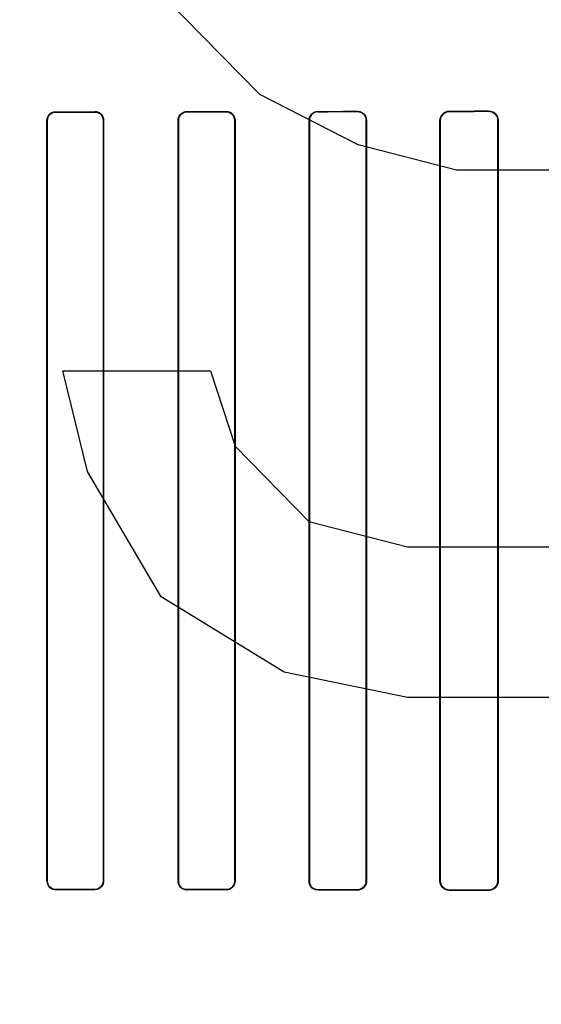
# Model space of a CAD drawing. Header units: millimetres. Extents: x 0 to 297, y 0 to 210.
# Tile 143 of 256: x 56.507 to 56.646, y 157.272 to 157.535. Entities that reach past the tile are written whole.
import ezdxf

# ---------------------------------------------------------------- set-up
doc = ezdxf.new("R2010")
doc.units = ezdxf.units.MM
doc.header["$LTSCALE"] = 16.335
doc.layers.get('0').update_dxf_attribs({"linetype": 'CONTINUOUS'})
for name, color, linetype in [('AXES_REF', 7, 'CONTINUOUS'), ('INTFCLR_1', 7, 'CONTINUOUS'), ('INTFCLR_72935', 7, 'CONTINUOUS')]:
    doc.layers.add(name, color=color, linetype=linetype)

msp = doc.modelspace()

# ---------------------------------------------------------------- linework, layer by layer
at = {"color": 7, "linetype": 'Continuous'}
for p, q in [((56.57123, 157.51482), (56.54498, 157.54162)), ((56.59748, 157.50141), (56.57123, 157.51482)), ((56.62373, 157.49471), (56.59748, 157.50141)), ((56.66311, 157.49471), (56.62373, 157.49471)), ((56.52529, 157.41428), (56.51873, 157.44109)), ((56.51873, 157.44109), (56.55811, 157.44109)), ((56.55811, 157.44109), (56.56467, 157.42099)), ((56.56467, 157.42099), (56.58436, 157.40088)), ((56.54498, 157.38077), (56.52529, 157.41428)), ((56.58436, 157.40088), (56.61061, 157.39418)), ((56.61061, 157.39418), (56.66311, 157.39418)), ((56.57779, 157.36067), (56.54498, 157.38077)), ((56.61061, 157.35396), (56.57779, 157.36067)), ((56.66311, 157.35396), (56.61061, 157.35396))]:
    msp.add_line(p, q, dxfattribs=at)
for radius in [6.78708, 6.7865, 6.74304]:
    msp.add_circle((57.46373, 154.71146), radius, dxfattribs=at)
for radius, start, end in [(6.72, 278.277129, 261.722871), (6.874, 193.234383, 36.724612)]:
    msp.add_arc((57.46373, 154.71146), radius, start, end, dxfattribs=at)
at = {"layer": 'AXES_REF', "color": 9, "linetype": 'Continuous'}
for radius in [6.19116, 4.15]:
    msp.add_circle((57.46373, 154.71146), radius, dxfattribs=at)
at = {"layer": 'INTFCLR_1', "color": 9, "linetype": 'Continuous'}
for p, q in [((56.51678, 157.51025), (56.51678, 157.51017)), ((56.52728, 157.51018), (56.52728, 157.51026)), ((56.55178, 157.5103), (56.55178, 157.51022)), ((56.56228, 157.51023), (56.56228, 157.51031)), ((56.58678, 157.51036), (56.58678, 157.51028)), ((56.59728, 157.5103), (56.59728, 157.51038)), ((56.62178, 157.51044), (56.62178, 157.51035)), ((56.63228, 157.51038), (56.63228, 157.51047)), ((56.51457, 157.50795), (56.51449, 157.50795)), ((56.52959, 157.50795), (56.52952, 157.50795)), ((56.54953, 157.50795), (56.54945, 157.50795)), ((56.56465, 157.50795), (56.56457, 157.50795)), ((56.58447, 157.50795), (56.58438, 157.50795)), ((56.59972, 157.50795), (56.59963, 157.50795)), ((56.61939, 157.50795), (56.6193, 157.50795)), ((56.63481, 157.50795), (56.63472, 157.50795)), ((56.51449, 157.30495), (56.51457, 157.30495)), ((56.52952, 157.30495), (56.52959, 157.30495)), ((56.54945, 157.30495), (56.54953, 157.30495)), ((56.56457, 157.30495), (56.56465, 157.30495)), ((56.58438, 157.30495), (56.58447, 157.30495)), ((56.59963, 157.30495), (56.59972, 157.30495)), ((56.6193, 157.30495), (56.61939, 157.30495)), ((56.63472, 157.30495), (56.63481, 157.30495)), ((56.51678, 157.30274), (56.51678, 157.30266)), ((56.52728, 157.30265), (56.52728, 157.30273)), ((56.55178, 157.30269), (56.55178, 157.30261)), ((56.56228, 157.3026), (56.56228, 157.30268)), ((56.58678, 157.30263), (56.58678, 157.30255)), ((56.59728, 157.30253), (56.59728, 157.30261)), ((56.62178, 157.30256), (56.62178, 157.30247)), ((56.63228, 157.30244), (56.63228, 157.30253))]:
    msp.add_line(p, q, dxfattribs=at)
at = {"layer": 'INTFCLR_1', "color": 6, "linetype": 'Continuous'}
for p, q in [((56.51449, 157.30495), (56.51449, 157.50795)), ((56.51457, 157.30495), (56.51457, 157.50795)), ((56.52952, 157.50795), (56.52952, 157.30495)), ((56.52959, 157.50795), (56.52959, 157.30495)), ((56.54945, 157.30495), (56.54945, 157.50795)), ((56.54953, 157.30495), (56.54953, 157.50795)), ((56.56457, 157.50795), (56.56457, 157.30495)), ((56.56465, 157.50795), (56.56465, 157.30495)), ((56.58438, 157.30495), (56.58438, 157.50795)), ((56.58447, 157.30495), (56.58447, 157.50795)), ((56.59963, 157.50795), (56.59963, 157.30495)), ((56.59972, 157.50795), (56.59972, 157.30495)), ((56.6193, 157.30495), (56.6193, 157.50795)), ((56.61939, 157.30495), (56.61939, 157.50795)), ((56.63472, 157.50795), (56.63472, 157.30495)), ((56.63481, 157.50795), (56.63481, 157.30495))]:
    msp.add_line(p, q, dxfattribs=at)
for centre, major_axis, start_param, end_param in [((56.39953, 157.51145), (0.36509, 0), -1.243846, -1.213314), ((56.39953, 157.51145), (0.38609, 0), -1.262235, -1.233556), ((56.39953, 157.51145), (0.36509, 0), -1.140627, -1.108745), ((56.39953, 157.51145), (0.38609, 0), -1.165445, -1.135656), ((56.39953, 157.51145), (0.36509, 0), -1.032246, -0.998394), ((56.39953, 157.51145), (0.38609, 0), -1.064439, -1.033062), ((56.39953, 157.51145), (0.36509, 0), -0.9163, -0.879521), ((56.39953, 157.51145), (0.38609, 0), -0.9574, -0.923735), ((56.39953, 157.30145), (0.38609, 0), 1.233556, 1.262235), ((56.39953, 157.30145), (0.36509, 0), 1.213314, 1.243846), ((56.39953, 157.30145), (0.38609, 0), 1.135656, 1.165445), ((56.39953, 157.30145), (0.36509, 0), 1.108745, 1.140627), ((56.39953, 157.30145), (0.38609, 0), 1.033062, 1.064439), ((56.39953, 157.30145), (0.36509, 0), 0.998394, 1.032246), ((56.39953, 157.30145), (0.38609, 0), 0.923735, 0.9574), ((56.39953, 157.30145), (0.36509, 0), 0.879521, 0.9163)]:
    msp.add_ellipse(centre, major_axis=major_axis, ratio=0.003491, start_param=start_param, end_param=end_param, dxfattribs=at)
for points, knots in [([(56.51449, 157.50795), (56.51449, 157.50847), (56.5149, 157.50967), (56.51613, 157.51025), (56.51678, 157.51025)], [0, 0, 0, 0, 0.439306, 1, 1, 1, 1]), ([(56.51457, 157.50795), (56.51457, 157.50846), (56.51497, 157.50962), (56.51616, 157.51017), (56.51678, 157.51017)], [0, 0, 0, 0, 0.445822, 1, 1, 1, 1]), ([(56.52728, 157.51026), (56.52783, 157.51026), (56.52904, 157.50983), (56.52959, 157.50859), (56.52959, 157.50795)], [0, 0, 0, 0, 0.459211, 1, 1, 1, 1]), ([(56.52728, 157.51018), (56.52787, 157.51018), (56.52905, 157.50969), (56.52952, 157.50851), (56.52952, 157.50795)], [0, 0, 0, 0, 0.511255, 1, 1, 1, 1]), ([(56.54945, 157.50795), (56.54945, 157.50847), (56.54985, 157.5097), (56.55111, 157.5103), (56.55178, 157.5103)], [0, 0, 0, 0, 0.432834, 1, 1, 1, 1]), ([(56.54953, 157.50795), (56.54953, 157.50845), (56.54992, 157.50964), (56.55113, 157.51022), (56.55178, 157.51022)], [0, 0, 0, 0, 0.434514, 1, 1, 1, 1]), ([(56.56228, 157.51031), (56.56285, 157.51031), (56.5641, 157.50986), (56.56465, 157.5086), (56.56465, 157.50795)], [0, 0, 0, 0, 0.467062, 1, 1, 1, 1]), ([(56.56228, 157.51023), (56.56274, 157.51023), (56.56393, 157.50988), (56.56457, 157.50865), (56.56457, 157.50795)], [0, 0, 0, 0, 0.396507, 1, 1, 1, 1]), ([(56.58438, 157.50795), (56.58438, 157.50847), (56.58479, 157.50973), (56.58608, 157.51036), (56.58678, 157.51036)], [0, 0, 0, 0, 0.424164, 1, 1, 1, 1]), ([(56.58447, 157.50795), (56.58447, 157.50846), (56.58486, 157.50967), (56.58611, 157.51027), (56.58678, 157.51028)], [0, 0, 0, 0, 0.426865, 1, 1, 1, 1]), ([(56.59728, 157.51038), (56.59774, 157.51038), (56.599, 157.51005), (56.59972, 157.50874), (56.59972, 157.50795)], [0, 0, 0, 0, 0.365847, 1, 1, 1, 1]), ([(56.59728, 157.5103), (56.59785, 157.5103), (56.59909, 157.50984), (56.59963, 157.50858), (56.59963, 157.50795)], [0, 0, 0, 0, 0.47417, 1, 1, 1, 1]), ([(56.6193, 157.50795), (56.6193, 157.50848), (56.61971, 157.50978), (56.62104, 157.51044), (56.62178, 157.51044)], [0, 0, 0, 0, 0.412854, 1, 1, 1, 1]), ([(56.61939, 157.50795), (56.61939, 157.50846), (56.61979, 157.50972), (56.62107, 157.51035), (56.62178, 157.51035)], [0, 0, 0, 0, 0.417006, 1, 1, 1, 1]), ([(56.63228, 157.51047), (56.63277, 157.51047), (56.63408, 157.51011), (56.63481, 157.50875), (56.63481, 157.50795)], [0, 0, 0, 0, 0.379371, 1, 1, 1, 1]), ([(56.63228, 157.51038), (56.63275, 157.51038), (56.63401, 157.51004), (56.63472, 157.50873), (56.63472, 157.50795)], [0, 0, 0, 0, 0.373842, 1, 1, 1, 1]), ([(56.51449, 157.30495), (56.51449, 157.30444), (56.51491, 157.30323), (56.51614, 157.30266), (56.51678, 157.30266)], [0, 0, 0, 0, 0.444674, 1, 1, 1, 1]), ([(56.51678, 157.30274), (56.51621, 157.30274), (56.51503, 157.30322), (56.51457, 157.3044), (56.51457, 157.30495)], [0, 0, 0, 0, 0.509133, 1, 1, 1, 1]), ([(56.52952, 157.30495), (56.52952, 157.30446), (56.52912, 157.30329), (56.52792, 157.30273), (56.52728, 157.30273)], [0, 0, 0, 0, 0.438001, 1, 1, 1, 1]), ([(56.52959, 157.30495), (56.52959, 157.30444), (56.52919, 157.30323), (56.52795, 157.30265), (56.52728, 157.30265)], [0, 0, 0, 0, 0.436747, 1, 1, 1, 1]), ([(56.55178, 157.30261), (56.55123, 157.30261), (56.55, 157.30306), (56.54945, 157.30431), (56.54945, 157.30495)], [0, 0, 0, 0, 0.463766, 1, 1, 1, 1]), ([(56.55178, 157.30269), (56.55133, 157.30269), (56.55016, 157.30304), (56.54953, 157.30426), (56.54953, 157.30495)], [0, 0, 0, 0, 0.393954, 1, 1, 1, 1]), ([(56.56457, 157.30495), (56.56457, 157.30445), (56.56417, 157.30326), (56.56295, 157.30268), (56.56228, 157.30268)], [0, 0, 0, 0, 0.431437, 1, 1, 1, 1]), ([(56.56465, 157.30495), (56.56465, 157.30444), (56.56424, 157.3032), (56.56297, 157.30259), (56.56228, 157.3026)], [0, 0, 0, 0, 0.429291, 1, 1, 1, 1]), ([(56.58678, 157.30255), (56.5862, 157.30255), (56.58493, 157.30303), (56.58438, 157.30431), (56.58438, 157.30495)], [0, 0, 0, 0, 0.47334, 1, 1, 1, 1]), ([(56.58678, 157.30263), (56.58631, 157.30263), (56.5851, 157.303), (56.58447, 157.30425), (56.58447, 157.30495)], [0, 0, 0, 0, 0.401644, 1, 1, 1, 1]), ([(56.59963, 157.30495), (56.59963, 157.30445), (56.59924, 157.30322), (56.59797, 157.30261), (56.59728, 157.30261)], [0, 0, 0, 0, 0.422805, 1, 1, 1, 1]), ([(56.59972, 157.30495), (56.59972, 157.30444), (56.59931, 157.30316), (56.598, 157.30252), (56.59728, 157.30253)], [0, 0, 0, 0, 0.419413, 1, 1, 1, 1]), ([(56.62178, 157.30247), (56.62131, 157.30247), (56.62003, 157.30282), (56.6193, 157.30417), (56.6193, 157.30495)], [0, 0, 0, 0, 0.373746, 1, 1, 1, 1]), ([(56.62178, 157.30256), (56.62134, 157.30256), (56.6201, 157.3029), (56.61939, 157.30419), (56.61939, 157.30495)], [0, 0, 0, 0, 0.369219, 1, 1, 1, 1]), ([(56.63472, 157.30495), (56.63472, 157.30445), (56.63432, 157.30318), (56.63301, 157.30253), (56.63228, 157.30253)], [0, 0, 0, 0, 0.4116, 1, 1, 1, 1]), ([(56.63481, 157.30495), (56.63481, 157.30443), (56.63441, 157.30312), (56.63305, 157.30243), (56.63228, 157.30244)], [0, 0, 0, 0, 0.405294, 1, 1, 1, 1])]:
    msp.add_open_spline(points, degree=3, knots=knots, dxfattribs=at)
at = {"layer": 'INTFCLR_72935', "color": 9, "linetype": 'Continuous'}
for p, q in [((56.51678, 157.51017), (56.51678, 157.51025)), ((56.52728, 157.51026), (56.52728, 157.51018)), ((56.55178, 157.51022), (56.55178, 157.5103)), ((56.56228, 157.51031), (56.56228, 157.51023)), ((56.58678, 157.51028), (56.58678, 157.51036)), ((56.59728, 157.51038), (56.59728, 157.5103)), ((56.62178, 157.51035), (56.62178, 157.51044)), ((56.63228, 157.51047), (56.63228, 157.51038)), ((56.51449, 157.50795), (56.51457, 157.50795)), ((56.52952, 157.50795), (56.52959, 157.50795)), ((56.54945, 157.50795), (56.54953, 157.50795)), ((56.56457, 157.50795), (56.56465, 157.50795)), ((56.58438, 157.50795), (56.58447, 157.50795)), ((56.59963, 157.50795), (56.59972, 157.50795)), ((56.6193, 157.50795), (56.61939, 157.50795)), ((56.63472, 157.50795), (56.63481, 157.50795)), ((56.51457, 157.30495), (56.51449, 157.30495)), ((56.52959, 157.30495), (56.52952, 157.30495)), ((56.54953, 157.30495), (56.54945, 157.30495)), ((56.56465, 157.30495), (56.56457, 157.30495)), ((56.58447, 157.30495), (56.58438, 157.30495)), ((56.59972, 157.30495), (56.59963, 157.30495)), ((56.61939, 157.30495), (56.6193, 157.30495)), ((56.63481, 157.30495), (56.63472, 157.30495)), ((56.51678, 157.30266), (56.51678, 157.30274)), ((56.52728, 157.30273), (56.52728, 157.30265)), ((56.55178, 157.30261), (56.55178, 157.30269)), ((56.56228, 157.30268), (56.56228, 157.3026)), ((56.58678, 157.30255), (56.58678, 157.30263)), ((56.59728, 157.30261), (56.59728, 157.30253)), ((56.62178, 157.30247), (56.62178, 157.30256)), ((56.63228, 157.30253), (56.63228, 157.30244))]:
    msp.add_line(p, q, dxfattribs=at)
at = {"layer": 'INTFCLR_72935', "color": 6, "linetype": 'Continuous'}
for p, q in [((56.51449, 157.50795), (56.51449, 157.30495)), ((56.51457, 157.50795), (56.51457, 157.30495)), ((56.52952, 157.30495), (56.52952, 157.50795)), ((56.52959, 157.30495), (56.52959, 157.50795)), ((56.54945, 157.50795), (56.54945, 157.30495)), ((56.54953, 157.50795), (56.54953, 157.30495)), ((56.56457, 157.30495), (56.56457, 157.50795)), ((56.56465, 157.30495), (56.56465, 157.50795)), ((56.58438, 157.50795), (56.58438, 157.30495)), ((56.58447, 157.50795), (56.58447, 157.30495)), ((56.59963, 157.30495), (56.59963, 157.50795)), ((56.59972, 157.30495), (56.59972, 157.50795)), ((56.6193, 157.50795), (56.6193, 157.30495)), ((56.61939, 157.50795), (56.61939, 157.30495)), ((56.63472, 157.30495), (56.63472, 157.50795)), ((56.63481, 157.30495), (56.63481, 157.50795))]:
    msp.add_line(p, q, dxfattribs=at)
for centre, major_axis, start_param, end_param in [((56.39953, 157.51145), (0.36509, 0), -1.243846, -1.213314), ((56.39953, 157.51145), (0.38609, 0), -1.262235, -1.233556), ((56.39953, 157.51145), (0.36509, 0), -1.140627, -1.108745), ((56.39953, 157.51145), (0.38609, 0), -1.165445, -1.135656), ((56.39953, 157.51145), (0.36509, 0), -1.032246, -0.998394), ((56.39953, 157.51145), (0.38609, 0), -1.064439, -1.033062), ((56.39953, 157.51145), (0.36509, 0), -0.9163, -0.879521), ((56.39953, 157.51145), (0.38609, 0), -0.9574, -0.923735), ((56.39953, 157.30145), (0.38609, 0), 1.233556, 1.262235), ((56.39953, 157.30145), (0.36509, 0), 1.213314, 1.243846), ((56.39953, 157.30145), (0.38609, 0), 1.135656, 1.165445), ((56.39953, 157.30145), (0.36509, 0), 1.108745, 1.140627), ((56.39953, 157.30145), (0.38609, 0), 1.033062, 1.064439), ((56.39953, 157.30145), (0.36509, 0), 0.998394, 1.032246), ((56.39953, 157.30145), (0.38609, 0), 0.923735, 0.9574), ((56.39953, 157.30145), (0.36509, 0), 0.879521, 0.9163)]:
    msp.add_ellipse(centre, major_axis=major_axis, ratio=0.003491, start_param=start_param, end_param=end_param, dxfattribs=at)
for points, knots in [([(56.51449, 157.50795), (56.51449, 157.50847), (56.51491, 157.50968), (56.51614, 157.51025), (56.51678, 157.51025)], [0, 0, 0, 0, 0.444674, 1, 1, 1, 1]), ([(56.51678, 157.51017), (56.51621, 157.51017), (56.51503, 157.50968), (56.51457, 157.50851), (56.51457, 157.50795)], [0, 0, 0, 0, 0.512923, 1, 1, 1, 1]), ([(56.52959, 157.50795), (56.52959, 157.50847), (56.52919, 157.50968), (56.52795, 157.51026), (56.52728, 157.51026)], [0, 0, 0, 0, 0.436745, 1, 1, 1, 1]), ([(56.52952, 157.50795), (56.52952, 157.50846), (56.52911, 157.50963), (56.52792, 157.51018), (56.52728, 157.51018)], [0, 0, 0, 0, 0.443691, 1, 1, 1, 1]), ([(56.54945, 157.50795), (56.54945, 157.50848), (56.54986, 157.5097), (56.55111, 157.5103), (56.55178, 157.5103)], [0, 0, 0, 0, 0.43647, 1, 1, 1, 1]), ([(56.55178, 157.51022), (56.55132, 157.51022), (56.55015, 157.50986), (56.54953, 157.50864), (56.54953, 157.50795)], [0, 0, 0, 0, 0.400765, 1, 1, 1, 1]), ([(56.56465, 157.50795), (56.56465, 157.50847), (56.56424, 157.50971), (56.56297, 157.51032), (56.56228, 157.51031)], [0, 0, 0, 0, 0.429291, 1, 1, 1, 1]), ([(56.56457, 157.50795), (56.56457, 157.50846), (56.56416, 157.50966), (56.56294, 157.51023), (56.56228, 157.51023)], [0, 0, 0, 0, 0.436653, 1, 1, 1, 1]), ([(56.58438, 157.50795), (56.58438, 157.50848), (56.58479, 157.50974), (56.58608, 157.51036), (56.58678, 157.51036)], [0, 0, 0, 0, 0.425926, 1, 1, 1, 1]), ([(56.58678, 157.51028), (56.5863, 157.51028), (56.58509, 157.5099), (56.58447, 157.50865), (56.58447, 157.50795)], [0, 0, 0, 0, 0.409084, 1, 1, 1, 1]), ([(56.59728, 157.51038), (56.59775, 157.51038), (56.59901, 157.51004), (56.59972, 157.50872), (56.59972, 157.50795)], [0, 0, 0, 0, 0.376214, 1, 1, 1, 1]), ([(56.59963, 157.50795), (56.59963, 157.50846), (56.59923, 157.50969), (56.59797, 157.5103), (56.59728, 157.5103)], [0, 0, 0, 0, 0.426616, 1, 1, 1, 1]), ([(56.6193, 157.50795), (56.6193, 157.50848), (56.61971, 157.50977), (56.62104, 157.51044), (56.62178, 157.51044)], [0, 0, 0, 0, 0.411614, 1, 1, 1, 1]), ([(56.62178, 157.51035), (56.62132, 157.51035), (56.62008, 157.51), (56.61939, 157.50871), (56.61939, 157.50795)], [0, 0, 0, 0, 0.378712, 1, 1, 1, 1]), ([(56.63228, 157.51047), (56.63278, 157.51047), (56.63409, 157.5101), (56.63481, 157.50874), (56.63481, 157.50795)], [0, 0, 0, 0, 0.387522, 1, 1, 1, 1]), ([(56.63472, 157.50795), (56.63472, 157.50846), (56.63432, 157.50973), (56.63301, 157.51038), (56.63228, 157.51038)], [0, 0, 0, 0, 0.411738, 1, 1, 1, 1]), ([(56.51449, 157.30495), (56.51449, 157.30444), (56.5149, 157.30324), (56.51613, 157.30266), (56.51678, 157.30266)], [0, 0, 0, 0, 0.439306, 1, 1, 1, 1]), ([(56.51457, 157.30495), (56.51457, 157.30445), (56.51497, 157.30329), (56.51616, 157.30274), (56.51678, 157.30274)], [0, 0, 0, 0, 0.445822, 1, 1, 1, 1]), ([(56.52728, 157.30273), (56.52774, 157.30273), (56.5289, 157.30307), (56.52952, 157.30427), (56.52952, 157.30495)], [0, 0, 0, 0, 0.397667, 1, 1, 1, 1]), ([(56.52959, 157.30495), (56.52959, 157.30443), (56.52918, 157.30322), (56.52794, 157.30265), (56.52728, 157.30265)], [0, 0, 0, 0, 0.443145, 1, 1, 1, 1]), ([(56.54945, 157.30495), (56.54945, 157.30444), (56.54985, 157.30321), (56.55111, 157.30261), (56.55178, 157.30261)], [0, 0, 0, 0, 0.432833, 1, 1, 1, 1]), ([(56.54953, 157.30495), (56.54953, 157.30445), (56.54993, 157.30326), (56.55114, 157.30269), (56.55178, 157.30269)], [0, 0, 0, 0, 0.438506, 1, 1, 1, 1]), ([(56.56228, 157.30268), (56.56275, 157.30268), (56.56394, 157.30304), (56.56457, 157.30426), (56.56457, 157.30495)], [0, 0, 0, 0, 0.404563, 1, 1, 1, 1]), ([(56.56465, 157.30495), (56.56465, 157.30443), (56.56423, 157.30319), (56.56297, 157.30259), (56.56228, 157.3026)], [0, 0, 0, 0, 0.434167, 1, 1, 1, 1]), ([(56.58678, 157.30255), (56.58633, 157.30255), (56.58509, 157.30289), (56.58438, 157.30419), (56.58438, 157.30495)], [0, 0, 0, 0, 0.370654, 1, 1, 1, 1]), ([(56.58447, 157.30495), (56.58447, 157.30445), (56.58487, 157.30323), (56.58611, 157.30263), (56.58678, 157.30263)], [0, 0, 0, 0, 0.429388, 1, 1, 1, 1]), ([(56.59728, 157.30261), (56.59785, 157.30261), (56.59909, 157.30307), (56.59963, 157.30433), (56.59963, 157.30495)], [0, 0, 0, 0, 0.47417, 1, 1, 1, 1]), ([(56.59972, 157.30495), (56.59972, 157.30443), (56.59931, 157.30316), (56.598, 157.30252), (56.59728, 157.30253)], [0, 0, 0, 0, 0.422387, 1, 1, 1, 1]), ([(56.62178, 157.30247), (56.6213, 157.30247), (56.62001, 157.30284), (56.6193, 157.30418), (56.6193, 157.30495)], [0, 0, 0, 0, 0.383063, 1, 1, 1, 1]), ([(56.61939, 157.30495), (56.61939, 157.30445), (56.61979, 157.30319), (56.62107, 157.30256), (56.62178, 157.30256)], [0, 0, 0, 0, 0.417183, 1, 1, 1, 1]), ([(56.63228, 157.30253), (56.63276, 157.30253), (56.63402, 157.30288), (56.63472, 157.30419), (56.63472, 157.30495)], [0, 0, 0, 0, 0.383513, 1, 1, 1, 1]), ([(56.63481, 157.30495), (56.63481, 157.30444), (56.63441, 157.30312), (56.63305, 157.30243), (56.63228, 157.30244)], [0, 0, 0, 0, 0.404898, 1, 1, 1, 1])]:
    msp.add_open_spline(points, degree=3, knots=knots, dxfattribs=at)

doc.saveas('drawing.dxf')
